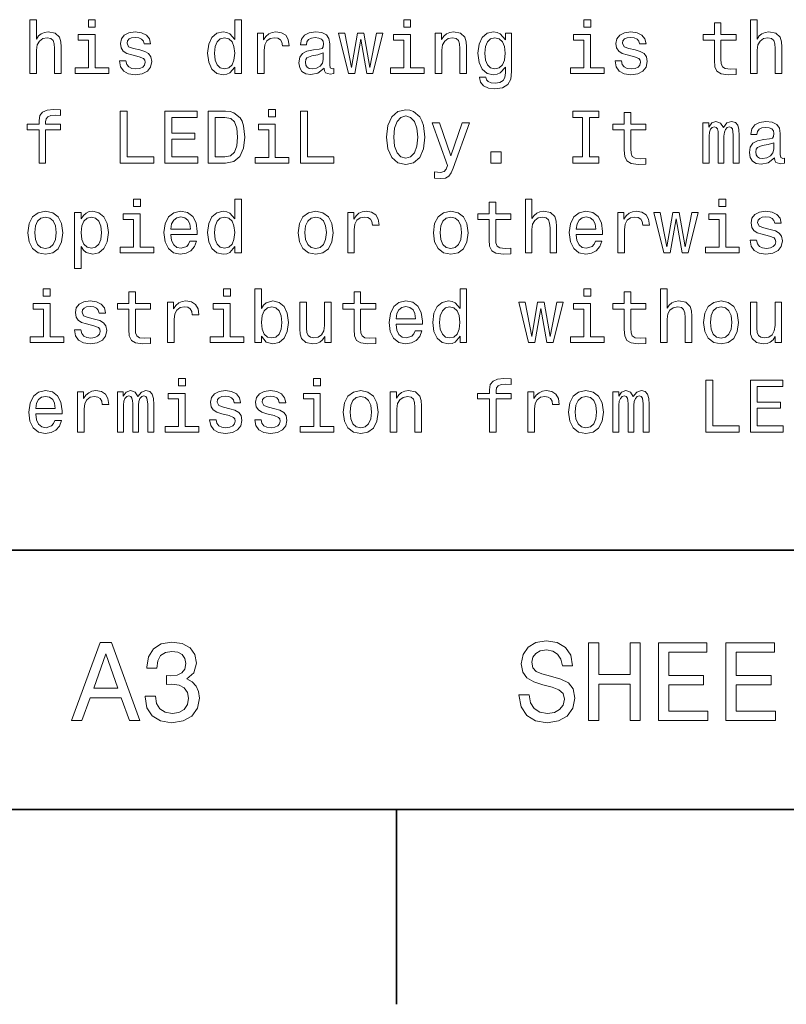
# Model space of a CAD drawing. Extents: x 0 to 420, y 0 to 297.
# Tile 15 of 25: x 353 to 383, y 2 to 40. Entities that reach past the tile are written whole.
import ezdxf

# ---------------------------------------------------------------- set-up
doc = ezdxf.new("R2010")
doc.units = 0

msp = doc.modelspace()

# ---------------------------------------------------------------- linework, layer by layer
at = {"color": 7, "lineweight": 35}
for p, q in [((220, 20), (410, 20)), ((10, 10), (410, 10)), ((220, 10), (410, 10)), ((367.5, 10), (367.5, 2.5))]:
    msp.add_line(p, q, dxfattribs=at)
at = {"color": 7, "lineweight": 13}
for points in [[(353.380402, 38.363113), (353.634003, 38.363113), (353.634003, 39.256485), (353.659943, 39.461098), (353.7435, 39.61095), (353.873199, 39.703171), (354.046112, 39.737755), (354.184418, 39.708935), (354.270874, 39.631126), (354.314117, 39.501442), (354.328522, 39.328529), (354.328522, 38.363113), (354.582123, 38.363113), (354.582123, 39.380405), (354.570587, 39.585014), (354.518738, 39.755043), (354.348694, 39.910664), (354.083557, 39.96542), (353.939484, 39.945248), (353.815552, 39.890491), (353.711823, 39.804035), (353.634003, 39.685879), (353.634003, 40.432278), (353.380402, 40.432278)], [(355.899139, 40.432278), (355.631104, 40.432278), (355.631104, 40.144093), (355.899139, 40.144093)], [(361.270874, 38.602306), (361.270874, 38.363113), (361.524475, 38.363113), (361.524475, 40.432278), (361.273773, 40.432278), (361.273773, 39.674351), (361.080688, 39.893372), (360.962524, 39.945248), (360.827087, 39.96542), (360.582123, 39.907784), (360.391937, 39.746399), (360.268005, 39.487034), (360.224792, 39.138329), (360.268005, 38.789627), (360.391937, 38.527378), (360.582123, 38.363113), (360.827087, 38.308357), (360.962524, 38.328533), (361.083557, 38.380405)], [(368.043213, 40.432278), (367.775208, 40.432278), (367.775208, 40.144093), (368.043213, 40.144093)], [(374.982697, 40.432278), (374.714691, 40.432278), (374.714691, 40.144093), (374.982697, 40.144093)], [(379.7435, 39.642651), (379.7435, 38.867435), (379.760803, 38.616714), (379.841492, 38.443806), (380.002869, 38.342941), (380.276642, 38.308357), (380.576355, 38.322769), (380.576355, 38.541786), (380.35733, 38.524498), (380.158508, 38.54755), (380.05188, 38.619598), (380.005768, 38.740635), (379.997101, 38.910664), (379.997101, 39.642651), (380.576355, 39.642651), (380.576355, 39.858791), (379.997101, 39.858791), (379.997101, 40.311241), (379.7435, 40.311241), (379.7435, 39.858791), (379.305481, 39.858791), (379.305481, 39.642651)], [(381.138336, 38.363113), (381.391937, 38.363113), (381.391937, 39.256485), (381.417877, 39.461098), (381.501434, 39.61095), (381.631134, 39.703171), (381.804016, 39.737755), (381.942352, 39.708935), (382.028809, 39.631126), (382.072052, 39.501442), (382.086456, 39.328529), (382.086456, 38.363113), (382.340057, 38.363113), (382.340057, 39.380405), (382.328522, 39.585014), (382.276642, 39.755043), (382.106628, 39.910664), (381.841492, 39.96542), (381.697388, 39.945248), (381.573486, 39.890491), (381.469727, 39.804035), (381.391937, 39.685879), (381.391937, 40.432278), (381.138336, 40.432278)], [(355.890472, 38.57637), (355.890472, 39.858791), (355.239197, 39.858791), (355.239197, 39.642651), (355.636871, 39.642651), (355.636871, 38.57637), (355.118164, 38.57637), (355.118164, 38.363113), (356.414978, 38.363113), (356.414978, 38.57637)], [(357.608063, 39.265129), (357.363098, 39.322769), (357.181549, 39.38905), (357.121033, 39.524498), (357.138336, 39.619598), (357.198853, 39.688763), (357.296814, 39.731991), (357.438049, 39.749279), (357.573486, 39.731991), (357.680115, 39.680115), (357.749268, 39.602306), (357.778107, 39.498562), (358.02594, 39.498562), (358.02594, 39.504322), (357.982697, 39.691643), (357.864532, 39.838619), (357.680115, 39.930836), (357.438049, 39.96542), (357.193085, 39.930836), (357.014404, 39.835735), (356.902008, 39.694527), (356.867432, 39.51585), (356.893372, 39.342941), (356.97406, 39.221905), (357.106628, 39.135448), (357.299713, 39.074928), (357.582123, 39.005764), (357.755035, 38.93372), (357.801147, 38.876083), (357.818451, 38.789627), (357.792511, 38.682999), (357.723328, 38.602306), (357.610931, 38.550434), (357.46109, 38.533142), (357.302582, 38.550434), (357.187317, 38.61095), (357.109497, 38.708935), (357.077789, 38.844383), (356.832855, 38.844383), (356.873199, 38.613834), (356.991333, 38.446686), (357.17868, 38.345821), (357.438049, 38.308357), (357.708923, 38.345821), (357.907776, 38.446686), (358.028809, 38.60807), (358.072052, 38.818443), (358.040344, 39), (357.950989, 39.12392), (357.804016, 39.204613)], [(362.149841, 38.363113), (362.403442, 38.363113), (362.403442, 39.247841), (362.429382, 39.461098), (362.507202, 39.613834), (362.634003, 39.706055), (362.804016, 39.737755), (362.930817, 39.717579), (363.02594, 39.659943), (363.083557, 39.561962), (363.103729, 39.429398), (363.360229, 39.429398), (363.325653, 39.662827), (363.23053, 39.829971), (363.072052, 39.930836), (362.855896, 39.96542), (362.708923, 39.942364), (362.582123, 39.884727), (362.469727, 39.786743), (362.380402, 39.654179), (362.380402, 39.910664), (362.149841, 39.910664)], [(364.708923, 38.564842), (364.708923, 38.556198), (364.723328, 38.458214), (364.766571, 38.38905), (364.94812, 38.334293), (365.089325, 38.357349), (365.089325, 38.553314), (365.028809, 38.54467), (364.94812, 38.582134), (364.933716, 38.697407), (364.933716, 39.498562), (364.899139, 39.703171), (364.798279, 39.847263), (364.622467, 39.93372), (364.374634, 39.96542), (364.132568, 39.930836), (363.953888, 39.832855), (363.841492, 39.680115), (363.804016, 39.478386), (363.804016, 39.461098), (364.031708, 39.461098), (364.05188, 39.582134), (364.115265, 39.668591), (364.219025, 39.720463), (364.365997, 39.740635), (364.507202, 39.726227), (364.608063, 39.682999), (364.668579, 39.60807), (364.688751, 39.504322), (364.677216, 39.383286), (364.631104, 39.322769), (364.515839, 39.293949), (364.299713, 39.270893), (364.05188, 39.219021), (363.876068, 39.126801), (363.772339, 38.982712), (363.740631, 38.769455), (363.76944, 38.57925), (363.858795, 38.438042), (364.002869, 38.348705), (364.201721, 38.317005), (364.469727, 38.377522)], [(365.890472, 38.363113), (366.121033, 39.677235), (366.351562, 38.363113), (366.593658, 38.363113), (366.97406, 39.910664), (366.729095, 39.910664), (366.472626, 38.596542), (366.244934, 39.910664), (365.994232, 39.910664), (365.766571, 38.596542), (365.510071, 39.910664), (365.268005, 39.910664), (365.648407, 38.363113)], [(368.034576, 38.57637), (368.034576, 39.858791), (367.38327, 39.858791), (367.38327, 39.642651), (367.780975, 39.642651), (367.780975, 38.57637), (367.262238, 38.57637), (367.262238, 38.363113), (368.559082, 38.363113), (368.559082, 38.57637)], [(368.994232, 38.363113), (369.247833, 38.363113), (369.247833, 39.256485), (369.273773, 39.461098), (369.35733, 39.61095), (369.48703, 39.703171), (369.659943, 39.737755), (369.798279, 39.708935), (369.884705, 39.631126), (369.927948, 39.501442), (369.942352, 39.328529), (369.942352, 38.363113), (370.195953, 38.363113), (370.195953, 39.380405), (370.184418, 39.585014), (370.132568, 39.755043), (369.962524, 39.910664), (369.697388, 39.96542), (369.550415, 39.945248), (369.426514, 39.890491), (369.319885, 39.798271), (369.236298, 39.674351), (369.236298, 39.910664), (368.994232, 39.910664)], [(371.933716, 38.432278), (371.933716, 39.910664), (371.69165, 39.910664), (371.69165, 39.659943), (371.492798, 39.887608), (371.371765, 39.945248), (371.236298, 39.96542), (370.991333, 39.907784), (370.801147, 39.746399), (370.677216, 39.487034), (370.634003, 39.138329), (370.677216, 38.786743), (370.801147, 38.527378), (370.991333, 38.363113), (371.236298, 38.308357), (371.374634, 38.328533), (371.489899, 38.380405), (371.69165, 38.599426), (371.69165, 38.380405), (371.668579, 38.207493), (371.605194, 38.083576), (371.484131, 38.011528), (371.302582, 37.985592), (371.144073, 38.002884), (371.031677, 38.046112), (370.965424, 38.12104), (370.945251, 38.221905), (370.700287, 38.221905), (370.700287, 38.210377), (370.737732, 38.025936), (370.853027, 37.887608), (371.037445, 37.798271), (371.288177, 37.766571), (371.587891, 37.809799), (371.786743, 37.930836), (371.899139, 38.141212)], [(374.97406, 38.57637), (374.97406, 39.858791), (374.322754, 39.858791), (374.322754, 39.642651), (374.720459, 39.642651), (374.720459, 38.57637), (374.201721, 38.57637), (374.201721, 38.363113), (375.498566, 38.363113), (375.498566, 38.57637)], [(376.69165, 39.265129), (376.446686, 39.322769), (376.265137, 39.38905), (376.20459, 39.524498), (376.221893, 39.619598), (376.28241, 39.688763), (376.380402, 39.731991), (376.521606, 39.749279), (376.657043, 39.731991), (376.763672, 39.680115), (376.832855, 39.602306), (376.861664, 39.498562), (377.109497, 39.498562), (377.109497, 39.504322), (377.066284, 39.691643), (376.94812, 39.838619), (376.763672, 39.930836), (376.521606, 39.96542), (376.276642, 39.930836), (376.097961, 39.835735), (375.985596, 39.694527), (375.950989, 39.51585), (375.976929, 39.342941), (376.057617, 39.221905), (376.190186, 39.135448), (376.38327, 39.074928), (376.66571, 39.005764), (376.838623, 38.93372), (376.884735, 38.876083), (376.902008, 38.789627), (376.876068, 38.682999), (376.806915, 38.602306), (376.694519, 38.550434), (376.544678, 38.533142), (376.386169, 38.550434), (376.270874, 38.61095), (376.193085, 38.708935), (376.161377, 38.844383), (375.916412, 38.844383), (375.956757, 38.613834), (376.074921, 38.446686), (376.262238, 38.345821), (376.521606, 38.308357), (376.792511, 38.345821), (376.991333, 38.446686), (377.112396, 38.60807), (377.155609, 38.818443), (377.123901, 39), (377.034576, 39.12392), (376.887604, 39.204613)], [(360.8703, 39.737755), (361.037445, 39.697407), (361.164246, 39.585014), (361.239197, 39.397697), (361.268005, 39.138329), (361.239197, 38.876083), (361.164246, 38.688763), (361.037445, 38.573486), (360.8703, 38.536022), (360.711823, 38.573486), (360.590759, 38.688763), (360.510071, 38.878963), (360.484131, 39.138329), (360.510071, 39.394814), (360.590759, 39.582134), (360.711823, 39.697407)], [(370.89624, 39.138329), (370.92218, 39.394814), (371, 39.585014), (371.121033, 39.697407), (371.28241, 39.737755), (371.452454, 39.697407), (371.579254, 39.585014), (371.657043, 39.394814), (371.685883, 39.138329), (371.657043, 38.876083), (371.579254, 38.688763), (371.452454, 38.573486), (371.28241, 38.536022), (371.121033, 38.573486), (371, 38.688763), (370.92218, 38.878963)], [(364.680115, 38.9049), (364.645538, 38.755043), (364.553314, 38.639771), (364.414978, 38.564842), (364.244965, 38.538906), (364.135437, 38.553314), (364.057617, 38.599426), (364.008636, 38.680115), (363.994232, 38.792507), (364.005768, 38.893372), (364.05188, 38.96542), (364.236298, 39.046112), (364.469727, 39.080692), (364.680115, 39.149857)], [(353.731995, 36.187321), (353.731995, 34.907784), (353.985596, 34.907784), (353.985596, 36.187321), (354.561951, 36.187321), (354.561951, 36.403461), (353.985596, 36.403461), (353.985596, 36.498562), (354.005768, 36.613834), (354.072052, 36.691647), (354.184418, 36.737755), (354.345825, 36.755047), (354.561951, 36.743519), (354.561951, 36.96254), (354.288177, 36.976948), (354.040344, 36.951012), (353.867432, 36.873199), (353.763672, 36.737755), (353.731995, 36.54467), (353.731995, 36.403461), (353.268005, 36.403461), (353.268005, 36.187321)], [(356.861664, 34.907784), (358.146973, 34.907784), (358.146973, 35.149857), (357.126801, 35.149857), (357.126801, 36.907784), (356.861664, 36.907784)], [(358.576355, 34.907784), (359.84436, 34.907784), (359.84436, 35.149857), (358.841492, 35.149857), (358.841492, 35.827091), (359.734863, 35.827091), (359.734863, 36.066284), (358.841492, 36.066284), (358.841492, 36.66571), (359.82132, 36.66571), (359.82132, 36.907784), (358.576355, 36.907784)], [(360.913544, 36.907784), (360.247833, 36.907784), (360.247833, 34.907784), (360.913544, 34.907784), (361.227661, 34.971184), (361.46109, 35.164268), (361.605194, 35.47839), (361.657043, 35.907784), (361.610931, 36.345825), (361.553314, 36.518734), (361.472626, 36.657063), (361.239197, 36.844383), (361.086456, 36.890491)], [(362.838623, 36.976948), (362.570587, 36.976948), (362.570587, 36.688763), (362.838623, 36.688763)], [(363.801147, 34.907784), (365.086456, 34.907784), (365.086456, 35.149857), (364.066284, 35.149857), (364.066284, 36.907784), (363.801147, 36.907784)], [(367.115265, 35.907784), (367.167145, 35.458218), (367.316986, 35.126804), (367.550415, 34.922192), (367.855896, 34.853027), (368.158508, 34.922192), (368.394806, 35.126804), (368.541779, 35.458218), (368.596527, 35.907784), (368.541779, 36.354469), (368.478394, 36.536026), (368.394806, 36.685883), (368.158508, 36.890491), (368.014404, 36.942368), (367.855896, 36.96254), (367.547546, 36.890491), (367.314117, 36.688763), (367.167145, 36.357349)], [(374.662811, 35.149857), (374.293945, 35.149857), (374.293945, 34.907784), (375.296814, 34.907784), (375.296814, 35.149857), (374.927948, 35.149857), (374.927948, 36.66571), (375.296814, 36.66571), (375.296814, 36.907784), (374.293945, 36.907784), (374.293945, 36.66571), (374.662811, 36.66571)], [(376.273773, 36.187321), (376.273773, 35.412106), (376.291077, 35.161385), (376.371765, 34.988476), (376.533142, 34.887611), (376.806915, 34.853027), (377.106628, 34.867439), (377.106628, 35.086456), (376.887604, 35.069168), (376.688751, 35.09222), (376.582123, 35.164268), (376.536011, 35.285305), (376.527374, 35.455334), (376.527374, 36.187321), (377.106628, 36.187321), (377.106628, 36.403461), (376.527374, 36.403461), (376.527374, 36.855911), (376.273773, 36.855911), (376.273773, 36.403461), (375.835724, 36.403461), (375.835724, 36.187321)], [(360.893372, 36.668591), (361.112396, 36.625362), (361.262238, 36.492798), (361.351593, 36.256485), (361.380402, 35.907784), (361.348694, 35.570606), (361.259369, 35.334297), (361.106628, 35.193085), (360.893372, 35.146976), (360.515839, 35.146976), (360.515839, 36.668591)], [(367.391937, 35.907784), (367.423615, 36.256485), (367.518738, 36.51297), (367.66571, 36.668591), (367.855896, 36.723347), (368.043213, 36.668591), (368.190186, 36.51009), (368.285309, 36.253605), (368.319885, 35.907784), (368.285309, 35.559082), (368.190186, 35.302597), (368.043213, 35.146976), (367.855896, 35.095104), (367.66571, 35.146976), (367.518738, 35.302597), (367.423615, 35.556198)], [(370.034576, 36.455334), (369.590759, 35.181561), (369.155609, 36.455334), (368.878967, 36.455334), (369.466858, 34.821327), (369.414978, 34.677235), (369.33429, 34.579254), (369.198853, 34.547554), (368.965424, 34.57637), (368.965424, 34.331413), (369.210358, 34.308361), (369.386169, 34.331413), (369.510071, 34.403461), (369.599426, 34.527382), (369.677216, 34.708935), (370.305481, 36.455334)], [(379.302582, 34.907784), (379.536011, 34.907784), (379.536011, 35.942368), (379.550415, 36.097984), (379.593658, 36.210377), (379.659943, 36.276661), (379.746399, 36.302597), (379.815552, 36.279541), (379.861664, 36.221905), (379.884735, 36.12392), (379.893372, 35.99424), (379.893372, 34.907784), (380.112396, 34.907784), (380.112396, 35.942368), (380.126801, 36.095104), (380.170013, 36.207497), (380.239197, 36.276661), (380.325653, 36.302597), (380.394806, 36.279541), (380.440918, 36.221905), (380.469727, 35.99424), (380.469727, 34.907784), (380.703156, 34.907784), (380.703156, 35.976948), (380.688751, 36.198849), (380.642639, 36.368877), (380.550415, 36.472626), (380.400574, 36.51009), (380.224792, 36.452454), (380.089325, 36.285305), (379.982697, 36.44957), (379.804016, 36.51009), (379.639771, 36.452454), (379.527374, 36.291069), (379.527374, 36.455334), (379.302582, 36.455334)], [(382.057617, 35.109512), (382.057617, 35.100868), (382.072052, 35.002884), (382.115265, 34.93372), (382.296814, 34.878963), (382.438049, 34.90202), (382.438049, 35.097984), (382.377502, 35.08934), (382.296814, 35.126804), (382.28241, 35.242077), (382.28241, 36.043232), (382.247833, 36.247841), (382.146973, 36.391933), (381.971191, 36.47839), (381.723328, 36.51009), (381.481262, 36.475506), (381.302582, 36.377525), (381.190186, 36.224785), (381.15274, 36.023056), (381.15274, 36.005768), (381.380402, 36.005768), (381.400574, 36.126804), (381.463989, 36.213261), (381.567719, 36.265133), (381.714691, 36.285305), (381.855896, 36.270897), (381.956757, 36.227669), (382.017273, 36.15274), (382.037476, 36.048992), (382.02594, 35.927956), (381.979828, 35.867439), (381.864563, 35.838619), (381.648407, 35.815563), (381.400574, 35.763691), (381.224792, 35.671471), (381.121033, 35.527382), (381.089325, 35.314125), (381.118164, 35.12392), (381.207489, 34.982712), (381.351593, 34.893375), (381.550415, 34.861675), (381.818451, 34.922192)], [(362.829956, 35.12104), (362.829956, 36.403461), (362.17868, 36.403461), (362.17868, 36.187321), (362.576355, 36.187321), (362.576355, 35.12104), (362.057617, 35.12104), (362.057617, 34.907784), (363.354462, 34.907784), (363.354462, 35.12104)], [(382.028809, 35.44957), (381.994232, 35.299713), (381.902008, 35.184441), (381.763672, 35.109512), (381.593658, 35.083576), (381.484131, 35.097984), (381.406342, 35.144096), (381.357361, 35.224785), (381.342926, 35.337177), (381.354462, 35.438042), (381.400574, 35.51009), (381.585022, 35.590782), (381.818451, 35.625362), (382.028809, 35.694527)], [(371.126801, 34.907784), (371.524475, 34.907784), (371.524475, 35.337177), (371.126801, 35.337177)], [(357.634003, 33.521614), (357.365997, 33.521614), (357.365997, 33.233429), (357.634003, 33.233429)], [(361.270874, 31.691643), (361.270874, 31.45245), (361.524475, 31.45245), (361.524475, 33.521614), (361.273773, 33.521614), (361.273773, 32.763687), (361.080688, 32.982708), (360.962524, 33.034584), (360.827087, 33.054756), (360.582123, 32.99712), (360.391937, 32.835735), (360.268005, 32.57637), (360.224792, 32.227665), (360.268005, 31.878963), (360.391937, 31.616714), (360.582123, 31.45245), (360.827087, 31.397696), (360.962524, 31.417868), (361.083557, 31.46974)], [(371.069153, 32.731987), (371.069153, 31.956772), (371.086456, 31.706053), (371.167145, 31.533142), (371.328522, 31.432278), (371.602295, 31.397696), (371.902008, 31.412104), (371.902008, 31.631124), (371.682983, 31.613832), (371.484131, 31.636889), (371.377502, 31.708935), (371.331421, 31.829971), (371.322754, 32), (371.322754, 32.731987), (371.902008, 32.731987), (371.902008, 32.948128), (371.322754, 32.948128), (371.322754, 33.400578), (371.069153, 33.400578), (371.069153, 32.948128), (370.631104, 32.948128), (370.631104, 32.731987)], [(372.463959, 31.45245), (372.71756, 31.45245), (372.71756, 32.345821), (372.7435, 32.550434), (372.827087, 32.700287), (372.956757, 32.792507), (373.129669, 32.827091), (373.268005, 32.798271), (373.354462, 32.720463), (373.397675, 32.590778), (373.412109, 32.41787), (373.412109, 31.45245), (373.66571, 31.45245), (373.66571, 32.469742), (373.654175, 32.674351), (373.602295, 32.844379), (373.432281, 33), (373.167145, 33.054756), (373.023041, 33.034584), (372.899139, 32.979828), (372.79538, 32.893372), (372.71756, 32.775215), (372.71756, 33.521614), (372.463959, 33.521614)], [(380.187317, 33.521614), (379.919312, 33.521614), (379.919312, 33.233429), (380.187317, 33.233429)], [(353.305481, 32.224785), (353.351593, 31.873199), (353.484131, 31.613832), (353.694519, 31.45245), (353.976929, 31.397696), (354.25647, 31.45245), (354.466858, 31.61095), (354.599426, 31.870317), (354.648407, 32.224785), (354.599426, 32.57637), (354.466858, 32.838615), (354.25647, 32.99712), (353.976929, 33.054756), (353.694519, 32.99712), (353.484131, 32.835735), (353.351593, 32.57637)], [(355.354462, 32.760807), (355.354462, 33), (355.100861, 33), (355.100861, 30.853025), (355.354462, 30.853025), (355.354462, 31.688761), (355.443787, 31.553314), (355.544678, 31.463978), (355.798279, 31.397696), (356.040344, 31.45245), (356.23053, 31.616714), (356.354462, 31.876081), (356.400574, 32.227665), (356.354462, 32.57637), (356.23053, 32.835735), (356.040344, 32.99712), (355.798279, 33.054756), (355.659943, 33.037464), (355.541779, 32.982708), (355.440918, 32.890491)], [(358.806915, 32.152737), (359.82132, 32.152737), (359.824188, 32.270893), (359.778076, 32.602306), (359.651306, 32.850143), (359.449554, 33), (359.181549, 33.054756), (358.919312, 32.99712), (358.71756, 32.835735), (358.587891, 32.573486), (358.541779, 32.227665), (358.585022, 31.873199), (358.714691, 31.613832), (358.913544, 31.45245), (359.172913, 31.397696), (359.397675, 31.43516), (359.582123, 31.533142), (359.71756, 31.688761), (359.79538, 31.896254), (359.544678, 31.896254), (359.492798, 31.780979), (359.417847, 31.694525), (359.20459, 31.62536), (359.040344, 31.657061), (358.916412, 31.757925), (358.835724, 31.92219), (358.806915, 32.144093)], [(363.714691, 32.224785), (363.760803, 31.873199), (363.893372, 31.613832), (364.103729, 31.45245), (364.386169, 31.397696), (364.66571, 31.45245), (364.876068, 31.61095), (365.008636, 31.870317), (365.057617, 32.224785), (365.008636, 32.57637), (364.876068, 32.838615), (364.66571, 32.99712), (364.386169, 33.054756), (364.103729, 32.99712), (363.893372, 32.835735), (363.760803, 32.57637)], [(365.619598, 31.45245), (365.873199, 31.45245), (365.873199, 32.337177), (365.899139, 32.550434), (365.976929, 32.703171), (366.103729, 32.795391), (366.273773, 32.827091), (366.400574, 32.806915), (366.495667, 32.749279), (366.553314, 32.651299), (366.573486, 32.518734), (366.829956, 32.518734), (366.79538, 32.752163), (366.700287, 32.919308), (366.541779, 33.020172), (366.325653, 33.054756), (366.17868, 33.0317), (366.05188, 32.974064), (365.939484, 32.87608), (365.850128, 32.743515), (365.850128, 33), (365.619598, 33)], [(368.919312, 32.224785), (368.965424, 31.873199), (369.097961, 31.613832), (369.30835, 31.45245), (369.590759, 31.397696), (369.8703, 31.45245), (370.080688, 31.61095), (370.213257, 31.870317), (370.262238, 32.224785), (370.213257, 32.57637), (370.080688, 32.838615), (369.8703, 32.99712), (369.590759, 33.054756), (369.30835, 32.99712), (369.097961, 32.835735), (368.965424, 32.57637)], [(374.420746, 32.152737), (375.43515, 32.152737), (375.438049, 32.270893), (375.391937, 32.602306), (375.265137, 32.850143), (375.063385, 33), (374.79538, 33.054756), (374.533142, 32.99712), (374.331421, 32.835735), (374.201721, 32.573486), (374.155609, 32.227665), (374.198853, 31.873199), (374.328522, 31.613832), (374.527374, 31.45245), (374.786743, 31.397696), (375.011536, 31.43516), (375.195953, 31.533142), (375.331421, 31.688761), (375.40921, 31.896254), (375.158508, 31.896254), (375.106628, 31.780979), (375.031708, 31.694525), (374.818451, 31.62536), (374.654175, 31.657061), (374.530243, 31.757925), (374.449554, 31.92219), (374.420746, 32.144093)], [(376.028809, 31.45245), (376.28241, 31.45245), (376.28241, 32.337177), (376.30835, 32.550434), (376.386169, 32.703171), (376.51297, 32.795391), (376.682983, 32.827091), (376.809784, 32.806915), (376.904907, 32.749279), (376.962524, 32.651299), (376.982697, 32.518734), (377.239197, 32.518734), (377.20459, 32.752163), (377.109497, 32.919308), (376.950989, 33.020172), (376.734863, 33.054756), (376.587891, 33.0317), (376.46109, 32.974064), (376.348694, 32.87608), (376.259369, 32.743515), (376.259369, 33), (376.028809, 33)], [(381.89624, 32.354465), (381.651306, 32.412106), (381.469727, 32.478386), (381.40921, 32.613834), (381.426514, 32.708935), (381.48703, 32.778099), (381.585022, 32.821327), (381.726227, 32.838615), (381.861664, 32.821327), (381.968292, 32.769451), (382.037476, 32.691643), (382.066284, 32.587898), (382.314117, 32.587898), (382.314117, 32.593658), (382.270874, 32.780979), (382.15274, 32.927956), (381.968292, 33.020172), (381.726227, 33.054756), (381.481262, 33.020172), (381.302582, 32.925072), (381.190186, 32.783863), (381.155609, 32.605186), (381.181549, 32.432278), (381.262238, 32.311241), (381.394806, 32.224785), (381.587891, 32.164265), (381.8703, 32.0951), (382.043213, 32.023056), (382.089325, 31.965418), (382.106628, 31.878963), (382.080688, 31.772335), (382.011536, 31.691643), (381.899139, 31.639771), (381.749268, 31.622478), (381.590759, 31.639771), (381.475494, 31.700289), (381.397705, 31.798271), (381.365997, 31.933718), (381.121033, 31.933718), (381.161377, 31.703171), (381.279541, 31.536024), (381.466858, 31.43516), (381.726227, 31.397696), (381.997101, 31.43516), (382.195953, 31.536024), (382.316986, 31.697407), (382.360229, 31.907782), (382.328522, 32.089336), (382.239197, 32.213257), (382.092224, 32.293949)], [(353.56485, 32.227665), (353.590759, 32.48703), (353.671478, 32.674351), (353.801147, 32.789627), (353.976929, 32.829971), (354.149841, 32.789627), (354.279541, 32.677235), (354.360229, 32.48703), (354.389038, 32.227665), (354.360229, 31.965418), (354.279541, 31.775217), (354.149841, 31.659943), (353.976929, 31.622478), (353.801147, 31.659943), (353.671478, 31.775217), (353.590759, 31.965418)], [(355.755035, 31.62536), (355.585022, 31.662825), (355.46109, 31.778099), (355.38327, 31.965418), (355.35733, 32.227665), (355.38327, 32.48703), (355.46109, 32.674351), (355.585022, 32.786743), (355.755035, 32.827091), (355.910645, 32.786743), (356.034576, 32.671471), (356.112396, 32.48415), (356.141205, 32.227665), (356.112396, 31.9683), (356.034576, 31.778099), (355.910645, 31.662825)], [(357.625366, 31.665707), (357.625366, 32.948128), (356.97406, 32.948128), (356.97406, 32.731987), (357.371765, 32.731987), (357.371765, 31.665707), (356.853027, 31.665707), (356.853027, 31.45245), (358.149841, 31.45245), (358.149841, 31.665707)], [(358.806915, 32.365993), (358.838623, 32.564842), (358.916412, 32.711815), (359.034576, 32.801151), (359.190186, 32.832851), (359.342926, 32.801151), (359.46109, 32.711815), (359.533142, 32.564842), (359.559082, 32.365993)], [(360.8703, 32.827091), (361.037445, 32.786743), (361.164246, 32.674351), (361.239197, 32.48703), (361.268005, 32.227665), (361.239197, 31.965418), (361.164246, 31.778099), (361.037445, 31.662825), (360.8703, 31.62536), (360.711823, 31.662825), (360.590759, 31.778099), (360.510071, 31.9683), (360.484131, 32.227665), (360.510071, 32.48415), (360.590759, 32.671471), (360.711823, 32.786743)], [(363.97406, 32.227665), (364, 32.48703), (364.080688, 32.674351), (364.210358, 32.789627), (364.386169, 32.829971), (364.559082, 32.789627), (364.688751, 32.677235), (364.76944, 32.48703), (364.798279, 32.227665), (364.76944, 31.965418), (364.688751, 31.775217), (364.559082, 31.659943), (364.386169, 31.622478), (364.210358, 31.659943), (364.080688, 31.775217), (364, 31.965418)], [(369.17868, 32.227665), (369.20459, 32.48703), (369.285309, 32.674351), (369.414978, 32.789627), (369.590759, 32.829971), (369.763672, 32.789627), (369.893372, 32.677235), (369.97406, 32.48703), (370.002869, 32.227665), (369.97406, 31.965418), (369.893372, 31.775217), (369.763672, 31.659943), (369.590759, 31.622478), (369.414978, 31.659943), (369.285309, 31.775217), (369.20459, 31.965418)], [(374.420746, 32.365993), (374.452454, 32.564842), (374.530243, 32.711815), (374.648407, 32.801151), (374.804016, 32.832851), (374.956757, 32.801151), (375.074921, 32.711815), (375.146973, 32.564842), (375.172913, 32.365993)], [(378.034576, 31.45245), (378.265137, 32.766571), (378.495667, 31.45245), (378.737732, 31.45245), (379.118164, 33), (378.873199, 33), (378.616699, 31.685879), (378.389038, 33), (378.138336, 33), (377.910645, 31.685879), (377.654175, 33), (377.412109, 33), (377.792511, 31.45245)], [(380.17868, 31.665707), (380.17868, 32.948128), (379.527374, 32.948128), (379.527374, 32.731987), (379.925079, 32.731987), (379.925079, 31.665707), (379.406342, 31.665707), (379.406342, 31.45245), (380.703156, 31.45245), (380.703156, 31.665707)], [(354.164246, 30.066284), (353.89624, 30.066284), (353.89624, 29.778099), (354.164246, 29.778099)], [(361.103729, 30.066284), (360.835724, 30.066284), (360.835724, 29.778099), (361.103729, 29.778099)], [(362.293945, 28.236313), (362.481262, 28.01441), (362.737732, 27.942366), (362.979828, 27.99712), (363.172913, 28.161385), (363.293945, 28.423634), (363.340057, 28.772335), (363.293945, 29.121038), (363.170013, 29.380405), (362.979828, 29.541788), (362.737732, 29.599426), (362.484131, 29.524498), (362.380402, 29.432278), (362.293945, 29.308359), (362.293945, 30.066284), (362.040344, 30.066284), (362.040344, 27.99712), (362.293945, 27.99712)], [(369.945251, 28.236313), (369.945251, 27.99712), (370.198853, 27.99712), (370.198853, 30.066284), (369.94812, 30.066284), (369.94812, 29.308359), (369.755035, 29.52738), (369.636871, 29.579252), (369.501434, 29.599426), (369.25647, 29.541788), (369.066284, 29.380405), (368.942352, 29.121038), (368.899139, 28.772335), (368.942352, 28.423634), (369.066284, 28.161385), (369.25647, 27.99712), (369.501434, 27.942366), (369.636871, 27.962538), (369.757904, 28.01441)], [(374.982697, 30.066284), (374.714691, 30.066284), (374.714691, 29.778099), (374.982697, 29.778099)], [(377.668579, 27.99712), (377.92218, 27.99712), (377.92218, 28.890491), (377.94812, 29.095102), (378.031708, 29.244959), (378.161377, 29.337177), (378.33429, 29.371759), (378.472626, 29.342941), (378.559082, 29.265131), (378.602295, 29.135448), (378.616699, 28.962538), (378.616699, 27.99712), (378.8703, 27.99712), (378.8703, 29.014412), (378.858795, 29.219023), (378.806915, 29.389051), (378.636871, 29.54467), (378.371765, 29.599426), (378.227661, 29.579252), (378.103729, 29.524498), (378, 29.438042), (377.92218, 29.319887), (377.92218, 30.066284), (377.668579, 30.066284)], [(355.873199, 28.899137), (355.628235, 28.956774), (355.446686, 29.023056), (355.386169, 29.158503), (355.403442, 29.253605), (355.463959, 29.322769), (355.561951, 29.365995), (355.703156, 29.383287), (355.838623, 29.365995), (355.945251, 29.314123), (356.014404, 29.236313), (356.043213, 29.132566), (356.291046, 29.132566), (356.291046, 29.13833), (356.247833, 29.325649), (356.129669, 29.472624), (355.945251, 29.564842), (355.703156, 29.599426), (355.458221, 29.564842), (355.279541, 29.469742), (355.167145, 29.328531), (355.132568, 29.149858), (355.158508, 28.976948), (355.239197, 28.855909), (355.371765, 28.769455), (355.56485, 28.708935), (355.84726, 28.639771), (356.020172, 28.567724), (356.066284, 28.510088), (356.083557, 28.423634), (356.057617, 28.317005), (355.988464, 28.236313), (355.876068, 28.184441), (355.726227, 28.167149), (355.567719, 28.184441), (355.452454, 28.244959), (355.374634, 28.342941), (355.342926, 28.478388), (355.097961, 28.478388), (355.138336, 28.247841), (355.25647, 28.080694), (355.443787, 27.97983), (355.703156, 27.942366), (355.97406, 27.97983), (356.172913, 28.080694), (356.293945, 28.242077), (356.337158, 28.452452), (356.305481, 28.634008), (356.216125, 28.757927), (356.069153, 28.838619)], [(357.190186, 29.276659), (357.190186, 28.501442), (357.207489, 28.250723), (357.288177, 28.077812), (357.449554, 27.976948), (357.723328, 27.942366), (358.023041, 27.956774), (358.023041, 28.175795), (357.804016, 28.158503), (357.605194, 28.181559), (357.498566, 28.253605), (357.452454, 28.374641), (357.443787, 28.54467), (357.443787, 29.276659), (358.023041, 29.276659), (358.023041, 29.492798), (357.443787, 29.492798), (357.443787, 29.945248), (357.190186, 29.945248), (357.190186, 29.492798), (356.752167, 29.492798), (356.752167, 29.276659)], [(358.680115, 27.99712), (358.933716, 27.99712), (358.933716, 28.881845), (358.959656, 29.095102), (359.037445, 29.247841), (359.164246, 29.340059), (359.33429, 29.371759), (359.46109, 29.351587), (359.556183, 29.293949), (359.613831, 29.195967), (359.634003, 29.063402), (359.890472, 29.063402), (359.855896, 29.296831), (359.760803, 29.463978), (359.602295, 29.564842), (359.386169, 29.599426), (359.239197, 29.57637), (359.112396, 29.518734), (359, 29.420752), (358.910645, 29.288187), (358.910645, 29.54467), (358.680115, 29.54467)], [(365.864532, 29.276659), (365.864532, 28.501442), (365.881836, 28.250723), (365.962524, 28.077812), (366.123901, 27.976948), (366.397675, 27.942366), (366.697388, 27.956774), (366.697388, 28.175795), (366.478394, 28.158503), (366.279541, 28.181559), (366.172913, 28.253605), (366.126801, 28.374641), (366.118164, 28.54467), (366.118164, 29.276659), (366.697388, 29.276659), (366.697388, 29.492798), (366.118164, 29.492798), (366.118164, 29.945248), (365.864532, 29.945248), (365.864532, 29.492798), (365.426514, 29.492798), (365.426514, 29.276659)], [(367.481262, 28.697409), (368.495667, 28.697409), (368.498566, 28.815563), (368.452454, 29.146976), (368.325653, 29.394814), (368.123901, 29.54467), (367.855896, 29.599426), (367.593658, 29.541788), (367.391937, 29.380405), (367.262238, 29.118156), (367.216125, 28.772335), (367.259369, 28.41787), (367.389038, 28.158503), (367.587891, 27.99712), (367.84726, 27.942366), (368.072052, 27.97983), (368.25647, 28.077812), (368.391937, 28.233431), (368.469727, 28.440924), (368.219025, 28.440924), (368.167145, 28.325649), (368.092224, 28.239195), (367.878967, 28.170031), (367.714691, 28.201731), (367.590759, 28.302595), (367.510071, 28.46686), (367.481262, 28.688763)], [(376.273773, 29.276659), (376.273773, 28.501442), (376.291077, 28.250723), (376.371765, 28.077812), (376.533142, 27.976948), (376.806915, 27.942366), (377.106628, 27.956774), (377.106628, 28.175795), (376.887604, 28.158503), (376.688751, 28.181559), (376.582123, 28.253605), (376.536011, 28.374641), (376.527374, 28.54467), (376.527374, 29.276659), (377.106628, 29.276659), (377.106628, 29.492798), (376.527374, 29.492798), (376.527374, 29.945248), (376.273773, 29.945248), (376.273773, 29.492798), (375.835724, 29.492798), (375.835724, 29.276659)], [(379.328522, 28.769455), (379.374634, 28.41787), (379.507202, 28.158503), (379.71759, 27.99712), (380, 27.942366), (380.279541, 27.99712), (380.489899, 28.155621), (380.622467, 28.414988), (380.671478, 28.769455), (380.622467, 29.121038), (380.489899, 29.383287), (380.279541, 29.541788), (380, 29.599426), (379.71759, 29.541788), (379.507202, 29.380405), (379.374634, 29.121038)], [(354.155609, 28.210377), (354.155609, 29.492798), (353.504303, 29.492798), (353.504303, 29.276659), (353.902008, 29.276659), (353.902008, 28.210377), (353.38327, 28.210377), (353.38327, 27.99712), (354.680115, 27.99712), (354.680115, 28.210377)], [(361.095093, 28.210377), (361.095093, 29.492798), (360.443787, 29.492798), (360.443787, 29.276659), (360.841492, 29.276659), (360.841492, 28.210377), (360.322754, 28.210377), (360.322754, 27.99712), (361.619598, 27.99712), (361.619598, 28.210377)], [(363.080688, 28.772335), (363.05188, 28.51297), (362.97406, 28.322769), (362.850128, 28.207495), (362.694519, 28.170031), (362.524475, 28.207495), (362.400574, 28.322769), (362.322754, 28.510088), (362.296814, 28.772335), (362.322754, 29.031702), (362.400574, 29.219023), (362.524475, 29.331413), (362.694519, 29.371759), (362.850128, 29.331413), (362.97406, 29.216141), (363.05188, 29.02882)], [(364.982697, 29.54467), (364.729095, 29.54467), (364.729095, 28.651299), (364.700287, 28.443806), (364.616699, 28.293949), (364.48703, 28.201731), (364.316986, 28.172913), (364.181549, 28.195967), (364.095093, 28.265131), (364.046112, 28.383287), (364.034576, 28.550434), (364.034576, 29.54467), (363.780975, 29.54467), (363.780975, 28.52738), (363.789612, 28.322769), (363.84436, 28.152739), (364.011536, 27.99712), (364.279541, 27.942366), (364.423615, 27.962538), (364.547546, 28.01441), (364.654175, 28.103748), (364.740631, 28.233431), (364.740631, 27.99712), (364.982697, 27.99712)], [(367.481262, 28.910664), (367.51297, 29.109512), (367.590759, 29.256485), (367.708923, 29.345823), (367.864532, 29.377523), (368.017273, 29.345823), (368.135437, 29.256485), (368.207489, 29.109512), (368.233429, 28.910664)], [(369.544647, 29.371759), (369.711792, 29.331413), (369.838623, 29.219023), (369.913544, 29.031702), (369.942352, 28.772335), (369.913544, 28.510088), (369.838623, 28.322769), (369.711792, 28.207495), (369.544647, 28.170031), (369.386169, 28.207495), (369.265137, 28.322769), (369.184418, 28.51297), (369.158508, 28.772335), (369.184418, 29.02882), (369.265137, 29.216141), (369.386169, 29.331413)], [(372.829956, 27.99712), (373.060516, 29.311241), (373.291046, 27.99712), (373.533142, 27.99712), (373.913544, 29.54467), (373.668579, 29.54467), (373.412109, 28.230549), (373.184418, 29.54467), (372.933716, 29.54467), (372.706055, 28.230549), (372.449554, 29.54467), (372.207489, 29.54467), (372.587891, 27.99712)], [(374.97406, 28.210377), (374.97406, 29.492798), (374.322754, 29.492798), (374.322754, 29.276659), (374.720459, 29.276659), (374.720459, 28.210377), (374.201721, 28.210377), (374.201721, 27.99712), (375.498566, 27.99712), (375.498566, 28.210377)], [(379.587891, 28.772335), (379.613831, 29.031702), (379.694519, 29.219023), (379.824219, 29.334295), (380, 29.374641), (380.172913, 29.334295), (380.302582, 29.221903), (380.38327, 29.031702), (380.412109, 28.772335), (380.38327, 28.510088), (380.302582, 28.319887), (380.172913, 28.204613), (380, 28.167149), (379.824219, 28.204613), (379.694519, 28.319887), (379.613831, 28.510088)], [(382.331421, 29.54467), (382.07782, 29.54467), (382.07782, 28.651299), (382.048981, 28.443806), (381.965424, 28.293949), (381.835724, 28.201731), (381.66571, 28.172913), (381.530243, 28.195967), (381.443787, 28.265131), (381.394806, 28.383287), (381.38327, 28.550434), (381.38327, 29.54467), (381.129669, 29.54467), (381.129669, 28.52738), (381.138336, 28.322769), (381.193085, 28.152739), (381.360229, 27.99712), (381.628235, 27.942366), (381.772339, 27.962538), (381.89624, 28.01441), (382.002869, 28.103748), (382.089325, 28.233431), (382.089325, 27.99712), (382.331421, 27.99712)], [(359.368866, 26.610952), (359.100861, 26.610952), (359.100861, 26.322767), (359.368866, 26.322767)], [(364.573486, 26.610952), (364.305481, 26.610952), (364.305481, 26.322767), (364.573486, 26.322767)], [(371.080688, 25.821327), (371.080688, 24.541788), (371.33429, 24.541788), (371.33429, 25.821327), (371.910645, 25.821327), (371.910645, 26.037466), (371.33429, 26.037466), (371.33429, 26.132566), (371.354462, 26.247841), (371.420746, 26.325649), (371.533142, 26.371759), (371.694519, 26.38905), (371.910645, 26.377523), (371.910645, 26.596542), (371.636871, 26.610952), (371.389038, 26.585016), (371.216125, 26.507206), (371.112396, 26.371759), (371.080688, 26.178677), (371.080688, 26.037466), (370.616699, 26.037466), (370.616699, 25.821327)], [(379.414978, 24.541788), (380.700287, 24.541788), (380.700287, 24.783863), (379.680115, 24.783863), (379.680115, 26.541788), (379.414978, 26.541788)], [(381.129669, 24.541788), (382.397705, 24.541788), (382.397705, 24.783863), (381.394806, 24.783863), (381.394806, 25.461096), (382.288177, 25.461096), (382.288177, 25.700289), (381.394806, 25.700289), (381.394806, 26.299713), (382.374634, 26.299713), (382.374634, 26.541788), (381.129669, 26.541788)], [(353.602295, 25.242077), (354.616699, 25.242077), (354.619598, 25.360231), (354.573486, 25.691645), (354.446686, 25.939482), (354.244965, 26.089338), (353.976929, 26.144093), (353.714691, 26.086456), (353.51297, 25.925074), (353.38327, 25.662827), (353.337158, 25.317005), (353.380402, 24.962538), (353.510071, 24.703171), (353.708923, 24.541788), (353.968292, 24.487034), (354.193085, 24.524498), (354.377502, 24.62248), (354.51297, 24.778099), (354.590759, 24.985592), (354.340057, 24.985592), (354.288177, 24.870317), (354.213257, 24.783863), (354, 24.714699), (353.835724, 24.746399), (353.711823, 24.847263), (353.631104, 25.011528), (353.602295, 25.233431)], [(353.602295, 25.455334), (353.634003, 25.654181), (353.711823, 25.801153), (353.829956, 25.890491), (353.985596, 25.922192), (354.138336, 25.890491), (354.25647, 25.801153), (354.328522, 25.654181), (354.354462, 25.455334)], [(355.210358, 24.541788), (355.463959, 24.541788), (355.463959, 25.426514), (355.489899, 25.639771), (355.567719, 25.792509), (355.694519, 25.884727), (355.864532, 25.916428), (355.991333, 25.896255), (356.086456, 25.838617), (356.144073, 25.740635), (356.164246, 25.60807), (356.420746, 25.60807), (356.386169, 25.841499), (356.291046, 26.008646), (356.132568, 26.109512), (355.916412, 26.144093), (355.76944, 26.121038), (355.642639, 26.063402), (355.530243, 25.96542), (355.440918, 25.832855), (355.440918, 26.089338), (355.210358, 26.089338)], [(356.749268, 24.541788), (356.982697, 24.541788), (356.982697, 25.57637), (356.997101, 25.731989), (357.040344, 25.844381), (357.106628, 25.910664), (357.193085, 25.9366), (357.262238, 25.913546), (357.30835, 25.855909), (357.331421, 25.757927), (357.340057, 25.628242), (357.340057, 24.541788), (357.559082, 24.541788), (357.559082, 25.57637), (357.573486, 25.729109), (357.616699, 25.841499), (357.685883, 25.910664), (357.772339, 25.9366), (357.841492, 25.913546), (357.887604, 25.855909), (357.916412, 25.628242), (357.916412, 24.541788), (358.149841, 24.541788), (358.149841, 25.610952), (358.135437, 25.832855), (358.089325, 26.002884), (357.997101, 26.10663), (357.84726, 26.144093), (357.671478, 26.086456), (357.536011, 25.91931), (357.429382, 26.083574), (357.250702, 26.144093), (357.086456, 26.086456), (356.97406, 25.925074), (356.97406, 26.089338), (356.749268, 26.089338)], [(359.360229, 24.755045), (359.360229, 26.037466), (358.708923, 26.037466), (358.708923, 25.821327), (359.106628, 25.821327), (359.106628, 24.755045), (358.587891, 24.755045), (358.587891, 24.541788), (359.884705, 24.541788), (359.884705, 24.755045)], [(361.077789, 25.443806), (360.832855, 25.501442), (360.651306, 25.567724), (360.590759, 25.703171), (360.608063, 25.798273), (360.668579, 25.867437), (360.766571, 25.910664), (360.907776, 25.927956), (361.043213, 25.910664), (361.149841, 25.858791), (361.219025, 25.780981), (361.247833, 25.677235), (361.495667, 25.677235), (361.495667, 25.682999), (361.452454, 25.870317), (361.33429, 26.017292), (361.149841, 26.109512), (360.907776, 26.144093), (360.662811, 26.109512), (360.484131, 26.01441), (360.371765, 25.873199), (360.337158, 25.694527), (360.363098, 25.521616), (360.443787, 25.400578), (360.576355, 25.314123), (360.76944, 25.253603), (361.05188, 25.184439), (361.224792, 25.112392), (361.270874, 25.054756), (361.288177, 24.968302), (361.262238, 24.861673), (361.193085, 24.780981), (361.080688, 24.729109), (360.930817, 24.711817), (360.772339, 24.729109), (360.657043, 24.789627), (360.579254, 24.887609), (360.547546, 25.023056), (360.302582, 25.023056), (360.342926, 24.792509), (360.46109, 24.625362), (360.648407, 24.524498), (360.907776, 24.487034), (361.17868, 24.524498), (361.377502, 24.625362), (361.498566, 24.786745), (361.541779, 24.99712), (361.510071, 25.178677), (361.420746, 25.302595), (361.273773, 25.383287)], [(362.812683, 25.443806), (362.567719, 25.501442), (362.386169, 25.567724), (362.325653, 25.703171), (362.342926, 25.798273), (362.403442, 25.867437), (362.501434, 25.910664), (362.642639, 25.927956), (362.778076, 25.910664), (362.884705, 25.858791), (362.953888, 25.780981), (362.982697, 25.677235), (363.23053, 25.677235), (363.23053, 25.682999), (363.187317, 25.870317), (363.069153, 26.017292), (362.884705, 26.109512), (362.642639, 26.144093), (362.397675, 26.109512), (362.219025, 26.01441), (362.106628, 25.873199), (362.072052, 25.694527), (362.097961, 25.521616), (362.17868, 25.400578), (362.311218, 25.314123), (362.504303, 25.253603), (362.786743, 25.184439), (362.959656, 25.112392), (363.005768, 25.054756), (363.023041, 24.968302), (362.997101, 24.861673), (362.927948, 24.780981), (362.815552, 24.729109), (362.66571, 24.711817), (362.507202, 24.729109), (362.391937, 24.789627), (362.314117, 24.887609), (362.28241, 25.023056), (362.037445, 25.023056), (362.077789, 24.792509), (362.195953, 24.625362), (362.38327, 24.524498), (362.642639, 24.487034), (362.913544, 24.524498), (363.112396, 24.625362), (363.233429, 24.786745), (363.276642, 24.99712), (363.244965, 25.178677), (363.155609, 25.302595), (363.008636, 25.383287)], [(364.564819, 24.755045), (364.564819, 26.037466), (363.913544, 26.037466), (363.913544, 25.821327), (364.311218, 25.821327), (364.311218, 24.755045), (363.792511, 24.755045), (363.792511, 24.541788), (365.089325, 24.541788), (365.089325, 24.755045)], [(365.449554, 25.314123), (365.495667, 24.962538), (365.628235, 24.703171), (365.838623, 24.541788), (366.121033, 24.487034), (366.400574, 24.541788), (366.610931, 24.700289), (366.7435, 24.959656), (366.792511, 25.314123), (366.7435, 25.665707), (366.610931, 25.927956), (366.400574, 26.086456), (366.121033, 26.144093), (365.838623, 26.086456), (365.628235, 25.925074), (365.495667, 25.665707)], [(365.708923, 25.317005), (365.734863, 25.57637), (365.815552, 25.763691), (365.945251, 25.878963), (366.121033, 25.91931), (366.293945, 25.878963), (366.423615, 25.766571), (366.504303, 25.57637), (366.533142, 25.317005), (366.504303, 25.054756), (366.423615, 24.864555), (366.293945, 24.749281), (366.121033, 24.711817), (365.945251, 24.749281), (365.815552, 24.864555), (365.734863, 25.054756)], [(367.259369, 24.541788), (367.51297, 24.541788), (367.51297, 25.43516), (367.53891, 25.639771), (367.622467, 25.789627), (367.752167, 25.881845), (367.925049, 25.916428), (368.063385, 25.887609), (368.149841, 25.809799), (368.193085, 25.680117), (368.207489, 25.507206), (368.207489, 24.541788), (368.46109, 24.541788), (368.46109, 25.559078), (368.449554, 25.763691), (368.397675, 25.93372), (368.227661, 26.089338), (367.962524, 26.144093), (367.815552, 26.12392), (367.69165, 26.069166), (367.585022, 25.976946), (367.501434, 25.853027), (367.501434, 26.089338), (367.259369, 26.089338)], [(372.559082, 24.541788), (372.812683, 24.541788), (372.812683, 25.426514), (372.838623, 25.639771), (372.916412, 25.792509), (373.043213, 25.884727), (373.213257, 25.916428), (373.340057, 25.896255), (373.43515, 25.838617), (373.492798, 25.740635), (373.51297, 25.60807), (373.76944, 25.60807), (373.734863, 25.841499), (373.639771, 26.008646), (373.481262, 26.109512), (373.265137, 26.144093), (373.118164, 26.121038), (372.991333, 26.063402), (372.878967, 25.96542), (372.789612, 25.832855), (372.789612, 26.089338), (372.559082, 26.089338)], [(374.123901, 25.314123), (374.170013, 24.962538), (374.302582, 24.703171), (374.51297, 24.541788), (374.79538, 24.487034), (375.074921, 24.541788), (375.285309, 24.700289), (375.417847, 24.959656), (375.466858, 25.314123), (375.417847, 25.665707), (375.285309, 25.927956), (375.074921, 26.086456), (374.79538, 26.144093), (374.51297, 26.086456), (374.302582, 25.925074), (374.170013, 25.665707)], [(374.38327, 25.317005), (374.40921, 25.57637), (374.489899, 25.763691), (374.619598, 25.878963), (374.79538, 25.91931), (374.968292, 25.878963), (375.097961, 25.766571), (375.17868, 25.57637), (375.207489, 25.317005), (375.17868, 25.054756), (375.097961, 24.864555), (374.968292, 24.749281), (374.79538, 24.711817), (374.619598, 24.749281), (374.489899, 24.864555), (374.40921, 25.054756)], [(375.832855, 24.541788), (376.066284, 24.541788), (376.066284, 25.57637), (376.080688, 25.731989), (376.123901, 25.844381), (376.190186, 25.910664), (376.276642, 25.9366), (376.345825, 25.913546), (376.391937, 25.855909), (376.414978, 25.757927), (376.423615, 25.628242), (376.423615, 24.541788), (376.642639, 24.541788), (376.642639, 25.57637), (376.657043, 25.729109), (376.700287, 25.841499), (376.76944, 25.910664), (376.855896, 25.9366), (376.925079, 25.913546), (376.971191, 25.855909), (377, 25.628242), (377, 24.541788), (377.233429, 24.541788), (377.233429, 25.610952), (377.219025, 25.832855), (377.172913, 26.002884), (377.080688, 26.10663), (376.930817, 26.144093), (376.755035, 26.086456), (376.619598, 25.91931), (376.51297, 26.083574), (376.33429, 26.144093), (376.170013, 26.086456), (376.057617, 25.925074), (376.057617, 26.089338), (375.832855, 26.089338)], [(354.98703, 13.428675), (355.384735, 13.428675), (355.700287, 14.310519), (356.897705, 14.310519), (357.213257, 13.428675), (357.619598, 13.428675), (356.521606, 16.432999), (356.080688, 16.432999)], [(357.814117, 14.371037), (357.814117, 14.340778), (357.883301, 13.925793), (358.086456, 13.614553), (358.406342, 13.415707), (358.829956, 13.342219), (359.279541, 13.415707), (359.61673, 13.605908), (359.832855, 13.908502), (359.910675, 14.297551), (359.876068, 14.552594), (359.780975, 14.760087), (359.625366, 14.92003), (359.417877, 15.036744), (359.698853, 15.270173), (359.798279, 15.641932), (359.733429, 15.979107), (359.547546, 16.23415), (359.244965, 16.394093), (358.829956, 16.450289), (358.440918, 16.381124), (358.142639, 16.190922), (357.94812, 15.888329), (357.883301, 15.486312), (357.883301, 15.456053), (358.268005, 15.456053), (358.302582, 15.73271), (358.414978, 15.931557), (358.596527, 16.052593), (358.851593, 16.095821), (359.076355, 16.061239), (359.240631, 15.970462), (359.340057, 15.823487), (359.378967, 15.62464), (359.340057, 15.412825), (359.236298, 15.270173), (359.054749, 15.183718), (358.80835, 15.157782), (358.639771, 15.162104), (358.639771, 14.820605), (358.851593, 14.829251), (359.123932, 14.790346), (359.327087, 14.6866), (359.44812, 14.518012), (359.491364, 14.297551), (359.443817, 14.04683), (359.318451, 13.860951), (359.119598, 13.744237), (358.855896, 13.705332), (358.583588, 13.748559), (358.384735, 13.878242), (358.259369, 14.085735), (358.211823, 14.371037)], [(372.606628, 14.418589), (372.213257, 14.418589), (372.299713, 13.960375), (372.515839, 13.623199), (372.848694, 13.42003), (373.298248, 13.346542), (373.7435, 13.415707), (374.076355, 13.605908), (374.288177, 13.904179), (374.365997, 14.297551), (374.301147, 14.652018), (374.119598, 14.881124), (373.825653, 15.032421), (373.432281, 15.144814), (373.095093, 15.226946), (372.874634, 15.322046), (372.749268, 15.460375), (372.710358, 15.676514), (372.749268, 15.871038), (372.861664, 16.018013), (373.034576, 16.117435), (373.272339, 16.152018), (373.514404, 16.108789), (373.70459, 15.992075), (373.829956, 15.797551), (373.890472, 15.533862), (374.283844, 15.533862), (374.283844, 15.542507), (374.214691, 15.948848), (374.011505, 16.251442), (373.69162, 16.441643), (373.259369, 16.506485), (372.8703, 16.441643), (372.567719, 16.260086), (372.373199, 15.979107), (372.304016, 15.615994), (372.360229, 15.291787), (372.524475, 15.071326), (372.783844, 14.924352), (373.138306, 14.81196), (373.488464, 14.712537), (373.752167, 14.617435), (373.912109, 14.479107), (373.968292, 14.254323), (373.916412, 14.025216), (373.78241, 13.852305), (373.579254, 13.744237), (373.315552, 13.709655), (373.021606, 13.757205), (372.796814, 13.895534), (372.654175, 14.120317)], [(374.889038, 13.428675), (375.291046, 13.428675), (375.291046, 14.837896), (376.492798, 14.837896), (376.492798, 13.428675), (376.890472, 13.428675), (376.890472, 16.428675), (376.492798, 16.428675), (376.492798, 15.205332), (375.291046, 15.205332), (375.291046, 16.428675), (374.889038, 16.428675)], [(377.586456, 13.428675), (379.488464, 13.428675), (379.488464, 13.791787), (377.984131, 13.791787), (377.984131, 14.807637), (379.324188, 14.807637), (379.324188, 15.166427), (377.984131, 15.166427), (377.984131, 16.065563), (379.453888, 16.065563), (379.453888, 16.428675), (377.586456, 16.428675)], [(380.188751, 13.428675), (382.090759, 13.428675), (382.090759, 13.791787), (380.586456, 13.791787), (380.586456, 14.807637), (381.926514, 14.807637), (381.926514, 15.166427), (380.586456, 15.166427), (380.586456, 16.065563), (382.056183, 16.065563), (382.056183, 16.428675), (380.188751, 16.428675)], [(355.838623, 14.677955), (356.301147, 16.000721), (356.763702, 14.677955)]]:
    msp.add_lwpolyline(points, close=True, dxfattribs=at)

doc.saveas('drawing.dxf')
